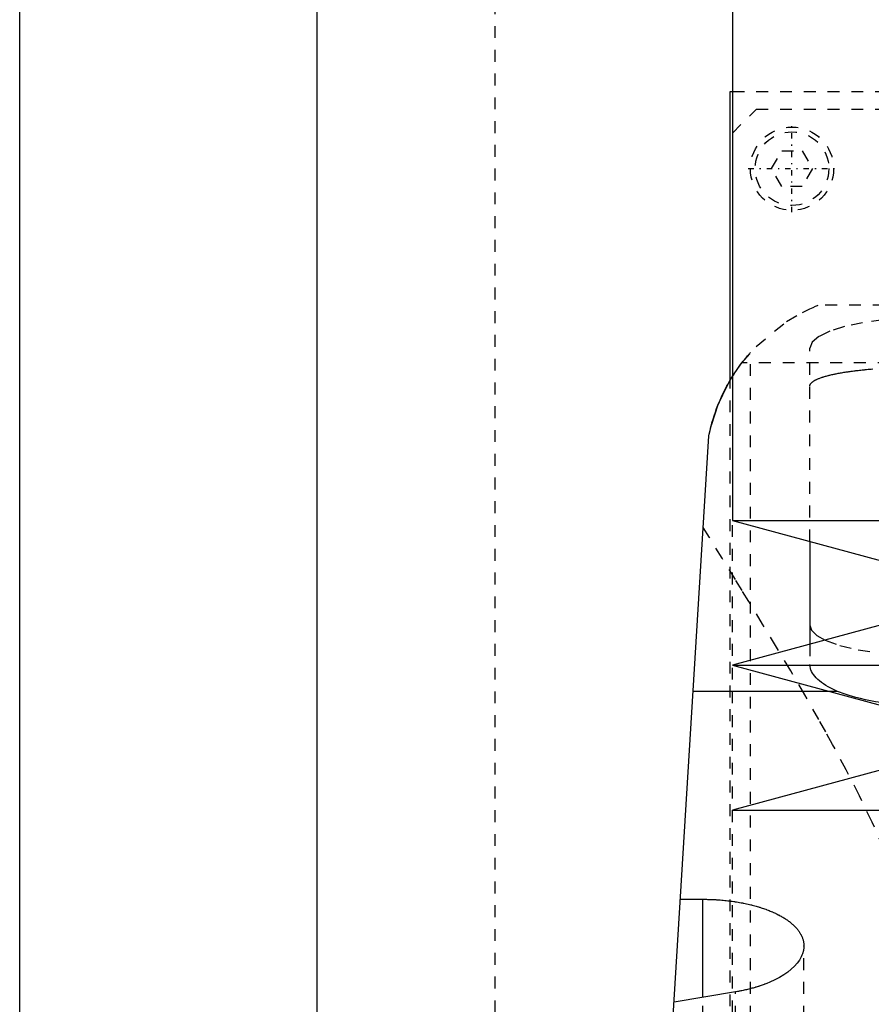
# Model space of a CAD drawing. Extents: x -105 to 105, y -139 to 487.
# Tile 9 of 12: x -105 to -33, y 192 to 275. Entities that reach past the tile are written whole.
import ezdxf

# ---------------------------------------------------------------- set-up
doc = ezdxf.new("R2010")
doc.units = 0
doc.linetypes.add('CENTER', pattern=[1.5, 0.45, -0.5, 0.05, -0.5])
doc.linetypes.add('DASHED', pattern=[2, 1, -1])
for name, color, linetype in [('AM_0', 7, 'CONTINUOUS'), ('AM_3', 7, 'DASHED'), ('AM_7', 7, 'CENTER')]:
    doc.layers.add(name, color=color, linetype=linetype)

msp = doc.modelspace()

# ---------------------------------------------------------------- linework, layer by layer
at = {"layer": 'AM_0', "color": 7, "linetype": 'CONTINUOUS'}
for p, q in [((-105, 21.5), (-105, 311.5)), ((-45, 300.5), (-45, 232.9)), ((-80, 291.5), (-80, 30)), ((-45.211, 244.674), (-45.211, 269)), ((-45.211, 269), (-45.006, 269)), ((-57, 77.05), (-47, 240)), ((-45, 232.9), (-22.5, 226.8)), ((-45, 232.9), (45, 232.9)), ((-38.5, 231.138), (-38.5, 222.462)), ((-22.5, 226.8), (-45, 220.7)), ((-45, 220.7), (-22.5, 214.6)), ((-45, 220.7), (45, 220.7)), ((-36.885, 218.5), (-48.319, 218.5)), ((-22.5, 214.6), (-45, 208.5)), ((-45, 208.5), (45, 208.5)), ((-49.393, 201.006), (-47.5, 201.006)), ((-47.5, 192.749), (-47.5, 201.006)), ((-44.743, 193.213), (-49.925, 192.339))]:
    msp.add_line(p, q, dxfattribs=at)
msp.add_lwpolyline([(-38.5, 224.088), (-38.354, 223.647), (-37.919, 223.219), (-37.209, 222.816)], dxfattribs=at)
for points in [[(-47, 240, 0), (-46.785, 240.919, 0), (-46.203, 242.663, 0), (-45.439, 244.272, 0), (-44.998, 245.022, 0)], [(-47, 240, 0), (-46.968, 240.157, 0), (-46.898, 240.471, 0), (-46.821, 240.784, 0), (-46.78, 240.94, 0), (-46.737, 241.095, 0), (-46.647, 241.403, 0), (-46.551, 241.709, 0), (-46.449, 242.01, 0), (-46.341, 242.307, 0), (-46.229, 242.599, 0), (-46.17, 242.743, 0), (-46.111, 242.885, 0), (-45.989, 243.165, 0), (-45.864, 243.439, 0), (-45.735, 243.705, 0), (-45.604, 243.964, 0), (-45.471, 244.214, 0), (-45.404, 244.336, 0), (-45.336, 244.456, 0), (-45.201, 244.689, 0), (-45.067, 244.913, 0), (-44.999, 245.021, 0)], [(-47.5, 201.006, 0), (-47.438, 201.006, 0), (-47.312, 201.005, 0), (-47.186, 201.004, 0), (-47.123, 201.002, 0), (-47.06, 201.001, 0), (-46.934, 200.998, 0), (-46.807, 200.993, 0), (-46.679, 200.988, 0), (-46.552, 200.982, 0), (-46.424, 200.975, 0), (-46.361, 200.972, 0), (-46.297, 200.967, 0), (-46.169, 200.959, 0), (-46.042, 200.949, 0), (-45.914, 200.939, 0), (-45.787, 200.927, 0), (-45.66, 200.915, 0), (-45.596, 200.908, 0), (-45.533, 200.902, 0), (-45.406, 200.888, 0), (-45.28, 200.873, 0), (-45.217, 200.865, 0), (-45.154, 200.857, 0), (-45.029, 200.84, 0), (-44.905, 200.822, 0), (-44.843, 200.813, 0), (-44.781, 200.804, 0), (-44.657, 200.784, 0), (-44.535, 200.764, 0), (-44.413, 200.743, 0), (-44.292, 200.721, 0), (-44.172, 200.699, 0), (-44.112, 200.687, 0), (-44.053, 200.675, 0), (-43.934, 200.651, 0), (-43.817, 200.626, 0), (-43.701, 200.6, 0), (-43.585, 200.573, 0), (-43.471, 200.545, 0), (-43.415, 200.532, 0), (-43.358, 200.517, 0), (-43.247, 200.488, 0), (-43.136, 200.459, 0), (-43.027, 200.429, 0), (-42.919, 200.398, 0), (-42.813, 200.366, 0), (-42.76, 200.35, 0), (-42.708, 200.334, 0), (-42.604, 200.301, 0), (-42.502, 200.268, 0), (-42.402, 200.234, 0), (-42.302, 200.2, 0), (-42.205, 200.165, 0), (-42.157, 200.147, 0), (-42.109, 200.129, 0), (-42.015, 200.093, 0), (-41.922, 200.057, 0), (-41.831, 200.02, 0), (-41.742, 199.983, 0), (-41.654, 199.946, 0), (-41.611, 199.927, 0), (-41.569, 199.908, 0), (-41.484, 199.87, 0), (-41.4, 199.831, 0), (-41.358, 199.811, 0), (-41.317, 199.791, 0), (-41.235, 199.751, 0), (-41.154, 199.71, 0), (-41.114, 199.689, 0), (-41.075, 199.668, 0), (-40.996, 199.626, 0), (-40.919, 199.583, 0), (-40.843, 199.539, 0), (-40.768, 199.495, 0), (-40.694, 199.451, 0), (-40.658, 199.428, 0), (-40.622, 199.406, 0), (-40.551, 199.36, 0), (-40.481, 199.314, 0), (-40.413, 199.267, 0), (-40.346, 199.22, 0), (-40.281, 199.172, 0), (-40.249, 199.148, 0), (-40.217, 199.124, 0), (-40.155, 199.075, 0), (-40.094, 199.026, 0), (-40.034, 198.976, 0), (-39.977, 198.926, 0), (-39.92, 198.876, 0), (-39.893, 198.851, 0), (-39.866, 198.825, 0), (-39.813, 198.774, 0), (-39.761, 198.723, 0), (-39.712, 198.671, 0), (-39.664, 198.619, 0), (-39.617, 198.567, 0), (-39.595, 198.54, 0), (-39.572, 198.514, 0), (-39.529, 198.461, 0), (-39.488, 198.408, 0), (-39.448, 198.354, 0), (-39.41, 198.301, 0), (-39.374, 198.247, 0), (-39.356, 198.22, 0), (-39.339, 198.193, 0), (-39.306, 198.139, 0), (-39.275, 198.084, 0), (-39.26, 198.057, 0), (-39.245, 198.03, 0), (-39.218, 197.975, 0), (-39.191, 197.921, 0), (-39.179, 197.893, 0), (-39.167, 197.866, 0), (-39.144, 197.811, 0), (-39.123, 197.756, 0), (-39.104, 197.702, 0), (-39.086, 197.647, 0), (-39.071, 197.592, 0), (-39.063, 197.565, 0), (-39.056, 197.538, 0), (-39.044, 197.483, 0), (-39.033, 197.429, 0), (-39.023, 197.374, 0), (-39.015, 197.32, 0), (-39.009, 197.266, 0), (-39.007, 197.239, 0), (-39.005, 197.212, 0), (-39.002, 197.158, 0), (-39, 197.105, 0), (-39, 197.078, 0)], [(-39, 197.078, 0), (-39.004, 196.95, 0), (-39.04, 196.688, 0), (-39.114, 196.423, 0), (-39.165, 196.29, 0), (-39.226, 196.157, 0), (-39.377, 195.891, 0), (-39.567, 195.628, 0), (-39.795, 195.371, 0), (-40.061, 195.12, 0), (-40.361, 194.878, 0), (-40.524, 194.761, 0), (-40.695, 194.647, 0), (-41.058, 194.428, 0), (-41.448, 194.223, 0), (-41.863, 194.032, 0), (-42.123, 193.925, 0), (-42.199, 193.895, 0), (-42.277, 193.865, 0), (-42.316, 193.85, 0), (-42.355, 193.835, 0), (-42.435, 193.806, 0), (-42.515, 193.777, 0), (-42.597, 193.749, 0), (-42.679, 193.721, 0), (-42.763, 193.693, 0), (-42.805, 193.68, 0), (-42.847, 193.666, 0), (-42.932, 193.639, 0), (-43.018, 193.613, 0), (-43.062, 193.6, 0), (-43.105, 193.587, 0), (-43.193, 193.561, 0), (-43.282, 193.536, 0), (-43.326, 193.524, 0), (-43.371, 193.512, 0), (-43.461, 193.488, 0), (-43.552, 193.464, 0), (-43.644, 193.441, 0), (-43.736, 193.418, 0), (-43.829, 193.396, 0), (-43.876, 193.385, 0), (-43.923, 193.374, 0), (-44.017, 193.353, 0), (-44.112, 193.333, 0), (-44.208, 193.313, 0), (-44.304, 193.293, 0), (-44.401, 193.274, 0), (-44.449, 193.265, 0), (-44.498, 193.256, 0), (-44.596, 193.238, 0), (-44.694, 193.221, 0), (-44.743, 193.213, 0)]]:
    msp.add_polyline3d(points, dxfattribs=at)
at = {"layer": 'AM_3', "color": 6, "linetype": 'DASHED'}
for p, q in [((-65, 292.5), (-65, 37.5)), ((-45.006, 269), (45.006, 269)), ((-45, 265.5), (-43, 267.5)), ((-43, 267.5), (43, 267.5)), ((-41.732, 262.5), (-40.866, 264)), ((-40.866, 264), (-39.134, 264)), ((-39.134, 264), (-38.268, 262.5)), ((-40.866, 261), (-41.732, 262.5)), ((-38.268, 262.5), (-39.134, 261)), ((-39.134, 261), (-40.866, 261)), ((37.803, 251), (-37.803, 251)), ((-43.5, 77.05), (-43.5, 247.019)), ((-38.5, 231.138), (-38.5, 247.382)), ((44.217, 246.15), (-44.217, 246.15)), ((-45.211, 176), (-45.211, 244.674)), ((-45, 179.5), (-45, 232.9)), ((-38.5, 222.462), (-38.5, 220.775)), ((-36.159, 218.5), (-36.885, 218.5)), ((-39, 77.05), (-39, 197.078)), ((-44.743, 77.05), (-44.743, 193.213)), ((-47.5, 77.05), (-47.5, 192.749))]:
    msp.add_line(p, q, dxfattribs=at)
for points in [[(-28.5, 249.97), (-30.451, 249.92), (-32.327, 249.773), (-34.056, 249.534), (-35.571, 249.212), (-36.815, 248.82), (-37.739, 248.372), (-38.308, 247.887), (-38.5, 247.382)], [(-37.209, 222.816), (-35.984, 222.372), (-34.426, 222.003), (-32.603, 221.728), (-30.598, 221.558), (-28.5, 221.5)]]:
    msp.add_lwpolyline(points, dxfattribs=at)
for points in [[(-44.217, 246.15, 0), (-43.009, 247.545, 0), (-40.464, 249.628, 0), (-39.118, 250.406, 0), (-38.786, 250.57, 0), (-38.489, 250.709, 0), (-38.355, 250.769, 0), (-38.232, 250.823, 0), (-38.021, 250.912, 0), (-37.862, 250.977, 0), (-37.803, 251, 0)], [(-44.999, 245.021, 0), (-44.935, 245.122, 0), (-44.808, 245.318, 0), (-44.683, 245.504, 0), (-44.622, 245.593, 0), (-44.561, 245.68, 0), (-44.442, 245.847, 0), (-44.327, 246.003, 0), (-44.216, 246.151, 0), (-44.108, 246.291, 0), (-44.005, 246.421, 0), (-43.956, 246.481, 0), (-43.909, 246.539, 0), (-43.821, 246.646, 0), (-43.742, 246.74, 0), (-43.673, 246.821, 0), (-43.616, 246.887, 0), (-43.57, 246.94, 0), (-43.551, 246.962, 0), (-43.535, 246.979, 0), (-43.512, 247.005, 0), (-43.501, 247.017, 0), (-43.5, 247.019, 0)], [(-44.998, 245.022, 0), (-44.874, 245.217, 0), (-44.618, 245.599, 0), (-44.353, 245.969, 0), (-44.217, 246.15, 0)], [(-38.5, 244.194, 0), (-38.5, 244.206, 0), (-38.498, 244.23, 0), (-38.494, 244.254, 0), (-38.491, 244.266, 0), (-38.488, 244.278, 0), (-38.48, 244.303, 0), (-38.47, 244.327, 0), (-38.458, 244.352, 0), (-38.444, 244.376, 0), (-38.427, 244.4, 0), (-38.418, 244.413, 0), (-38.409, 244.425, 0), (-38.388, 244.449, 0), (-38.366, 244.473, 0), (-38.341, 244.498, 0), (-38.314, 244.522, 0), (-38.285, 244.546, 0), (-38.27, 244.558, 0), (-38.254, 244.57, 0), (-38.22, 244.594, 0), (-38.185, 244.618, 0), (-38.166, 244.63, 0), (-38.147, 244.642, 0), (-38.107, 244.666, 0), (-38.065, 244.69, 0), (-38.043, 244.702, 0), (-38.021, 244.713, 0), (-37.975, 244.737, 0), (-37.926, 244.76, 0), (-37.876, 244.783, 0), (-37.824, 244.806, 0), (-37.769, 244.829, 0), (-37.741, 244.84, 0), (-37.713, 244.852, 0), (-37.654, 244.874, 0), (-37.593, 244.896, 0), (-37.531, 244.918, 0), (-37.466, 244.94, 0), (-37.4, 244.962, 0), (-37.366, 244.973, 0), (-37.332, 244.983, 0), (-37.262, 245.005, 0), (-37.19, 245.026, 0), (-37.116, 245.046, 0), (-37.04, 245.067, 0), (-36.963, 245.087, 0), (-36.924, 245.097, 0), (-36.884, 245.107, 0), (-36.803, 245.127, 0), (-36.721, 245.146, 0), (-36.637, 245.166, 0), (-36.552, 245.185, 0), (-36.465, 245.203, 0), (-36.421, 245.213, 0), (-36.377, 245.222, 0), (-36.288, 245.24, 0), (-36.197, 245.258, 0), (-36.105, 245.275, 0), (-36.011, 245.293, 0), (-35.917, 245.31, 0), (-35.869, 245.318, 0), (-35.821, 245.326, 0), (-35.724, 245.343, 0), (-35.627, 245.359, 0), (-35.578, 245.367, 0), (-35.528, 245.374, 0), (-35.428, 245.39, 0), (-35.325, 245.405, 0), (-35.274, 245.413, 0), (-35.221, 245.42, 0), (-35.116, 245.435, 0), (-35.008, 245.45, 0), (-34.899, 245.465, 0), (-34.788, 245.479, 0), (-34.675, 245.493, 0), (-34.618, 245.5, 0), (-34.56, 245.507, 0), (-34.444, 245.521, 0), (-34.327, 245.534, 0), (-34.208, 245.548, 0), (-34.087, 245.561, 0), (-33.965, 245.573, 0), (-33.903, 245.579, 0), (-33.842, 245.586, 0), (-33.717, 245.598, 0), (-33.591, 245.61, 0), (-33.463, 245.621, 0), (-33.334, 245.632, 0), (-33.204, 245.643, 0)], [(-28.705, 194.625, 0), (-28.992, 195.849, 0), (-29.657, 198.262, 0), (-30.432, 200.632, 0), (-30.855, 201.801, 0), (-31.3, 202.96, 0), (-32.247, 205.249, 0), (-33.26, 207.501, 0), (-34.327, 209.716, 0), (-35.437, 211.895, 0), (-36.579, 214.038, 0), (-37.16, 215.095, 0), (-37.745, 216.143, 0), (-38.925, 218.211, 0), (-40.111, 220.239, 0), (-41.296, 222.226, 0), (-42.472, 224.169, 0), (-43.631, 226.066, 0), (-44.203, 226.996, 0), (-44.768, 227.914, 0), (-45.877, 229.711, 0), (-46.95, 231.453, 0), (-47.472, 232.303, 0)], [(-36.159, 218.5, 0), (-36.28, 218.553, 0), (-36.516, 218.662, 0), (-36.741, 218.775, 0), (-36.85, 218.833, 0), (-36.956, 218.892, 0), (-37.158, 219.011, 0), (-37.348, 219.134, 0), (-37.524, 219.259, 0), (-37.687, 219.387, 0), (-37.835, 219.516, 0), (-37.904, 219.582, 0), (-37.969, 219.647, 0), (-38.088, 219.78, 0), (-38.192, 219.913, 0), (-38.281, 220.047, 0), (-38.354, 220.181, 0), (-38.412, 220.314, 0), (-38.436, 220.381, 0), (-38.456, 220.448, 0), (-38.484, 220.58, 0), (-38.498, 220.71, 0), (-38.5, 220.775, 0)], [(-28.5, 217.269, 0), (-28.734, 217.27, 0), (-29.208, 217.277, 0), (-29.685, 217.293, 0), (-29.925, 217.304, 0), (-30.165, 217.317, 0), (-30.645, 217.35, 0), (-31.123, 217.39, 0), (-31.596, 217.439, 0), (-32.062, 217.496, 0), (-32.52, 217.562, 0), (-32.746, 217.597, 0), (-32.969, 217.634, 0), (-33.405, 217.714, 0), (-33.827, 217.801, 0), (-34.234, 217.895, 0), (-34.625, 217.994, 0), (-34.997, 218.098, 0), (-35.176, 218.152, 0), (-35.35, 218.207, 0), (-35.683, 218.319, 0), (-36.003, 218.438, 0), (-36.159, 218.5, 0)]]:
    msp.add_polyline3d(points, dxfattribs=at)
for radius in [3.5, 3.1]:
    msp.add_circle((-40, 262.5), radius, dxfattribs=at)
at = {"layer": 'AM_7', "color": 4, "linetype": 'CENTER'}
for p, q in [((-40, 258.825), (-40, 266.175)), ((-43.675, 262.5), (-36.325, 262.5))]:
    msp.add_line(p, q, dxfattribs=at)

doc.saveas('drawing.dxf')
